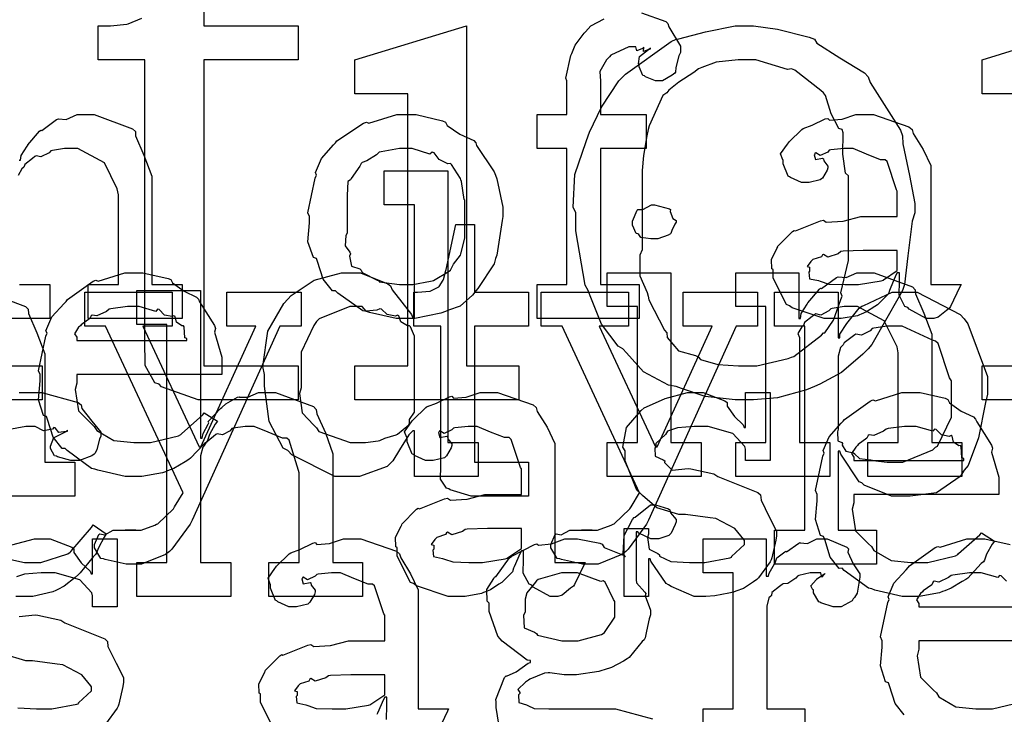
# Model space of a CAD drawing. Extents: x 0 to 8.5, y 0 to 11.
# Tile 176 of 256: x 3.995 to 4.397, y 5.66 to 5.944. Entities that reach past the tile are written whole.
import ezdxf

# ---------------------------------------------------------------- set-up
doc = ezdxf.new("R2010")
doc.units = 0
doc.layers.get('0').update_dxf_attribs({"linetype": 'CONTINUOUS'})

msp = doc.modelspace()

# ---------------------------------------------------------------- linework, layer by layer
at = {"color": 0}
for points in [[(4.0701, 5.98292), (4.0701, 5.94125), (4.10872, 5.94125), (4.10872, 5.92736), (4.0701, 5.92736), (4.0701, 5.80236), (4.10872, 5.80236), (4.10872, 5.78847), (4.1071, 5.78847), (4.1034, 5.78847), (4.10221, 5.78847), (4.10004, 5.78847), (4.09517, 5.78847), (4.09353, 5.78847), (4.09099, 5.78847), (4.08524, 5.78847), (4.08333, 5.78847), (4.08078, 5.78847), (4.07503, 5.78847), (4.07314, 5.78847), (4.07314, 5.78847), (4.06782, 5.78847), (4.05285, 5.79372), (4.05186, 5.79476), (4.05007, 5.79531), (4.04622, 5.80251), (4.04601, 5.81299), (4.04601, 5.81646), (4.04601, 5.92736), (4.02692, 5.92736), (4.02692, 5.94125), (4.02951, 5.94125), (4.03196, 5.94125), (4.03863, 5.942), (4.03928, 5.94211), (4.03928, 5.94211), (4.04476, 5.9445)], [(4.24897, 5.94667), (4.25885, 5.94308), (4.25971, 5.94233), (4.2601, 5.94086), (4.26492, 5.93306), (4.26492, 5.93039), (4.26421, 5.92899), (4.26297, 5.92426), (4.26281, 5.92236), (4.26253, 5.92193), (4.26144, 5.92117), (4.25754, 5.91889), (4.25624, 5.91889), (4.25472, 5.91889), (4.25054, 5.92051), (4.25017, 5.92085), (4.24946, 5.92096), (4.24799, 5.92449), (4.24799, 5.92562), (4.24778, 5.92572), (4.24815, 5.92876), (4.25179, 5.93169), (4.25256, 5.93192), (4.25256, 5.93213), (4.25196, 5.93169), (4.24978, 5.93083), (4.24994, 5.93257), (4.24994, 5.93257), (4.2494, 5.93201), (4.24707, 5.93104), (4.24658, 5.93278), (4.24647, 5.93278), (4.24382, 5.93278), (4.23643, 5.92936), (4.23583, 5.92865), (4.2346, 5.9274), (4.23188, 5.92269), (4.23215, 5.91872), (4.23215, 5.91737), (4.23215, 5.905), (4.25082, 5.905), (4.25082, 5.89111), (4.23215, 5.89111), (4.23215, 5.83556), (4.24799, 5.83556), (4.24799, 5.82167), (4.20632, 5.82167), (4.20632, 5.83556), (4.20632, 5.83556), (4.21847, 5.83556), (4.21847, 5.89111), (4.20632, 5.89111), (4.20632, 5.905), (4.21847, 5.905), (4.21847, 5.91889), (4.21799, 5.91992), (4.22011, 5.92914), (4.22043, 5.92996), (4.22043, 5.92996), (4.2219, 5.93343), (4.22547, 5.93826), (4.22607, 5.93886), (4.22607, 5.93886), (4.22831, 5.94135), (4.23372, 5.94417)], [(4.40989, 5.91347), (4.38818, 5.91347), (4.38818, 5.92736), (4.43311, 5.94125)], [(3.99463, 5.88633), (3.99528, 5.88633), (3.99528, 5.88633), (3.99556, 5.88829), (3.99794, 5.89208), (3.99832, 5.89264), (3.99821, 5.89268), (4.00299, 5.89828), (4.00353, 5.89871), (4.0039, 5.89854), (4.00999, 5.903), (4.01069, 5.90326), (4.01069, 5.90326), (4.01394, 5.90306), (4.01833, 5.905), (4.01981, 5.905), (4.02539, 5.905), (4.04101, 5.89925), (4.04215, 5.89806), (4.04226, 5.89632), (4.04568, 5.88846), (4.04889, 5.87989), (4.04889, 5.87701), (4.04889, 5.83556), (4.06125, 5.83556), (4.06125, 5.82167), (4.02285, 5.82167), (4.02285, 5.83556), (4.03521, 5.83556), (4.03521, 5.87224), (4.03478, 5.87468), (4.02951, 5.88531), (4.01861, 5.89111), (4.01503, 5.89111), (4.01318, 5.89111), (4.00825, 5.8904), (4.00765, 5.89025), (4.00689, 5.88938), (4.00358, 5.88769), (4.00157, 5.88813), (4.00114, 5.88786), (4.00006, 5.8871), (3.99696, 5.8846), (3.99669, 5.88379), (3.99658, 5.88351), (3.99582, 5.88286), (3.99425, 5.88015)], [(3.99485, 5.83556), (4.00722, 5.83556), (4.00722, 5.82167), (3.96881, 5.82167)], [(3.98161, 5.83236), (3.99724, 5.82661), (3.99837, 5.82542), (3.99849, 5.82368), (4.0019, 5.81581), (4.0051, 5.80724), (4.0051, 5.80436), (4.0051, 5.76292), (4.01747, 5.76292), (4.01747, 5.74903), (3.97906, 5.74903)], [(4.45524, 5.78847), (4.38818, 5.78847), (4.38818, 5.80236), (4.38818, 5.80236), (4.40989, 5.80236)], [(3.99474, 5.79139), (3.99858, 5.79139), (4.00396, 5.79139), (4.01878, 5.78728), (4.02007, 5.7864), (4.02024, 5.78483), (4.02436, 5.77962), (4.0281, 5.77512), (4.0281, 5.7736), (4.02756, 5.77229), (4.02636, 5.76812), (4.02567, 5.7666), (4.02528, 5.76622), (4.02436, 5.76557), (4.01932, 5.76361), (4.01768, 5.76361), (4.01574, 5.76361), (4.01031, 5.76508), (4.00988, 5.76535), (4.00917, 5.76551), (4.00749, 5.7685), (4.00749, 5.76947), (4.00749, 5.76947), (4.0089, 5.77294), (4.00922, 5.77317), (4.00922, 5.77317), (4.01389, 5.77544), (4.01443, 5.77556), (4.01443, 5.77599), (4.01383, 5.7755), (4.0109, 5.77507), (4.00933, 5.77701), (4.00879, 5.77707), (4.00825, 5.77636), (4.00467, 5.77572), (4.00125, 5.7775), (4.00011, 5.7775), (3.9974, 5.7775), (3.99007, 5.7761)], [(4.19069, 5.65576), (4.18951, 5.66265), (4.18951, 5.66493), (4.18946, 5.66585), (4.19293, 5.67492), (4.19363, 5.67557), (4.19374, 5.6754), (4.19769, 5.67719), (4.20264, 5.68078), (4.20361, 5.68099), (4.20361, 5.68186), (4.20226, 5.68192), (4.192, 5.68978), (4.19125, 5.69075), (4.19026, 5.69174), (4.18668, 5.70193), (4.18668, 5.70529), (4.18587, 5.70606), (4.18582, 5.71089), (4.18864, 5.71539), (4.18907, 5.71615), (4.18946, 5.71599), (4.19504, 5.72385), (4.19581, 5.72439), (4.19596, 5.72444), (4.20524, 5.72933), (4.20622, 5.7296), (4.20692, 5.72894), (4.21213, 5.7296), (4.21761, 5.73156), (4.21946, 5.73156), (4.22282, 5.73156), (4.23193, 5.72976), (4.23292, 5.72939), (4.23367, 5.72808), (4.24181, 5.72472), (4.24246, 5.72418), (4.24149, 5.72547), (4.24181, 5.73292), (4.24533, 5.73942), (4.24593, 5.74024), (4.24642, 5.7404), (4.25256, 5.74544), (4.25461, 5.74544), (4.25461, 5.74544), (4.26004, 5.74382), (4.26047, 5.74349), (4.26074, 5.74224), (4.26307, 5.73947), (4.26307, 5.7385), (4.26269, 5.73742), (4.26107, 5.73383), (4.26069, 5.73351), (4.26014, 5.73301), (4.25597, 5.73156), (4.25461, 5.73156), (4.25282, 5.73156), (4.24783, 5.73394), (4.24744, 5.73438), (4.24681, 5.73438), (4.24681, 5.71485), (4.2469, 5.7136), (4.25038, 5.70979), (4.25071, 5.70921), (4.25049, 5.70822), (4.25265, 5.70247), (4.25265, 5.70053), (4.25206, 5.69894), (4.25097, 5.69385), (4.25049, 5.69108), (4.25006, 5.69032), (4.24918, 5.68956), (4.24387, 5.68306), (4.24311, 5.68251), (4.24154, 5.68158), (4.23676, 5.67899), (4.23367, 5.67806), (4.23269, 5.67774), (4.2315, 5.67731), (4.22244, 5.676), (4.21946, 5.676), (4.21729, 5.676), (4.21143, 5.67676), (4.21078, 5.67686), (4.20936, 5.67665), (4.20335, 5.67421), (4.20275, 5.67383), (4.20161, 5.67296), (4.1984, 5.66992), (4.19928, 5.66878), (4.19928, 5.6684), (4.19874, 5.66775), (4.19879, 5.66461), (4.20199, 5.66368), (4.20253, 5.66342), (4.20253, 5.66342), (4.20508, 5.66228), (4.2111, 5.66211), (4.21317, 5.66211), (4.23292, 5.66211), (4.23833, 5.66211), (4.25342, 5.65799)], [(3.98882, 5.72364), (3.99681, 5.72194), (3.99946, 5.72194), (4.00347, 5.72194), (4.01454, 5.72542), (4.01551, 5.72607), (4.01574, 5.72646), (4.02425, 5.73622), (4.02485, 5.73736), (4.03028, 5.73367), (4.0294, 5.73232), (4.02713, 5.72792), (4.02632, 5.72581), (4.02593, 5.72521), (4.02496, 5.72428), (4.01964, 5.71767), (4.01899, 5.71696), (4.01753, 5.71582), (4.01307, 5.71229), (4.01053, 5.71089), (4.00965, 5.71044), (4.00846, 5.70985), (4.00022, 5.70806), (3.9975, 5.70806), (3.9975, 5.70806), (3.99333, 5.70806)], [(3.99175, 5.72906), (4.00097, 5.73156), (4.00407, 5.73156), (4.00732, 5.73156), (4.01622, 5.72814), (4.01708, 5.72743), (4.01708, 5.72601), (4.02007, 5.72174), (4.02371, 5.71832), (4.02403, 5.71724), (4.02468, 5.71724), (4.02468, 5.73156), (4.03467, 5.73156), (4.03467, 5.70378), (4.02468, 5.70378), (4.02468, 5.70833), (4.02431, 5.70953), (4.01947, 5.71479), (4.00939, 5.71767), (4.00603, 5.71767), (4.00369, 5.71767), (3.99681, 5.71718), (3.99354, 5.71604)], [(4.09874, 5.65392), (4.09326, 5.66465), (4.09326, 5.66818), (4.09272, 5.66846), (4.09267, 5.67236), (4.09489, 5.67686), (4.09521, 5.67751), (4.09511, 5.67763), (4.10118, 5.68381), (4.10194, 5.68425), (4.10243, 5.68403), (4.11263, 5.68815), (4.11388, 5.68837), (4.11501, 5.68761), (4.12185, 5.68799), (4.12918, 5.68989), (4.13167, 5.68989), (4.14404, 5.68989), (4.14404, 5.70031), (4.14372, 5.70085), (4.13986, 5.7124), (4.13906, 5.71311), (4.13721, 5.71311), (4.1314, 5.71539), (4.12603, 5.71767), (4.12429, 5.71767), (4.12229, 5.71767), (4.11686, 5.71712), (4.11626, 5.71701), (4.11561, 5.71625), (4.11247, 5.71485), (4.11074, 5.71588), (4.1104, 5.71571), (4.1104, 5.7155), (4.11014, 5.71517), (4.11068, 5.71322), (4.11356, 5.71376), (4.11388, 5.71354), (4.11404, 5.71262), (4.11561, 5.71056), (4.11561, 5.70985), (4.11535, 5.70888), (4.11344, 5.70562), (4.11301, 5.70529), (4.11257, 5.70492), (4.10801, 5.70378), (4.1065, 5.70378), (4.10487, 5.70378), (4.10042, 5.70578), (4.09999, 5.70617), (4.09944, 5.70638), (4.09739, 5.71143), (4.09739, 5.71311), (4.09722, 5.71311), (4.09636, 5.71556), (4.09918, 5.71951), (4.09956, 5.72006), (4.09983, 5.72043), (4.10499, 5.72547), (4.10563, 5.72592), (4.10563, 5.72586), (4.10932, 5.72721), (4.11464, 5.72982), (4.11561, 5.73004), (4.11632, 5.72928), (4.12153, 5.72965), (4.12717, 5.73156), (4.12907, 5.73156), (4.13433, 5.73156), (4.14882, 5.72651), (4.15012, 5.72547), (4.15056, 5.72385), (4.15457, 5.71733), (4.15771, 5.71078), (4.15771, 5.70856), (4.15771, 5.66211), (4.17008, 5.66211), (4.16965, 5.66118), (4.16581, 5.65306)], [(4.27408, 5.64822), (4.27408, 5.66211), (4.27408, 5.66211), (4.28646, 5.66211), (4.28646, 5.71767), (4.27408, 5.71767), (4.27408, 5.73156), (4.29992, 5.73156), (4.29992, 5.71636), (4.30078, 5.71636), (4.30078, 5.71636), (4.30111, 5.71756), (4.30328, 5.72136), (4.3036, 5.72179), (4.3036, 5.72179), (4.30431, 5.72379), (4.30751, 5.72624), (4.30794, 5.72657), (4.30821, 5.72629), (4.31326, 5.72982), (4.31381, 5.73004), (4.31381, 5.72993), (4.31674, 5.72965), (4.32053, 5.73156), (4.32183, 5.73156), (4.32476, 5.73156), (4.33279, 5.72814), (4.33356, 5.72743), (4.33328, 5.72607), (4.33539, 5.7214), (4.33811, 5.71733), (4.33811, 5.71593), (4.33789, 5.71431), (4.33708, 5.70936), (4.33594, 5.70757), (4.3355, 5.70703), (4.33507, 5.70622), (4.33051, 5.70378), (4.329, 5.70378), (4.32721, 5.70378), (4.32226, 5.7054), (4.32183, 5.70574), (4.32135, 5.70589), (4.31922, 5.70953), (4.31922, 5.71072), (4.31896, 5.71072), (4.31808, 5.71235), (4.32032, 5.71485), (4.32053, 5.71506), (4.32047, 5.71506), (4.32042, 5.71506), (4.32346, 5.71718), (4.32379, 5.71724), (4.32379, 5.71744), (4.32368, 5.71707), (4.32269, 5.71593), (4.32221, 5.71767), (4.32206, 5.71767), (4.32146, 5.71767), (4.3201, 5.71767), (4.31967, 5.71767), (4.31793, 5.71767), (4.31326, 5.71658), (4.31272, 5.71636), (4.31196, 5.71544), (4.30871, 5.71326), (4.30681, 5.71322), (4.30643, 5.71289), (4.30533, 5.71213), (4.30225, 5.70958), (4.30203, 5.70844), (4.30186, 5.70811), (4.30094, 5.70742), (4.30013, 5.70404), (4.30013, 5.7029), (4.30013, 5.66211), (4.31575, 5.66211), (4.31575, 5.64822)], [(4.35628, 5.65967), (4.35254, 5.66428), (4.35032, 5.6715), (4.34988, 5.67275), (4.34864, 5.67312), (4.34663, 5.67964), (4.34728, 5.68733), (4.34728, 5.68989), (4.34663, 5.69146), (4.34961, 5.70557), (4.3501, 5.70682), (4.34967, 5.70785), (4.35211, 5.71349), (4.35704, 5.71897), (4.35792, 5.71983), (4.3584, 5.7206), (4.36887, 5.72803), (4.37007, 5.72851), (4.37104, 5.72814), (4.38183, 5.73156), (4.38547, 5.73156), (4.38926, 5.73156), (4.39953, 5.72922)], [(4.39811, 5.71425), (4.39589, 5.71647), (4.39524, 5.71658), (4.39453, 5.71571), (4.38769, 5.71767), (4.38547, 5.71767), (4.38297, 5.71767), (4.37619, 5.71679), (4.37549, 5.71658), (4.3744, 5.71571), (4.37044, 5.71392), (4.36854, 5.71425), (4.36811, 5.71397), (4.36757, 5.71283), (4.36399, 5.71029), (4.36376, 5.70985), (4.36301, 5.70925), (4.36133, 5.7066), (4.36225, 5.70514), (4.36225, 5.70464), (4.36225, 5.70378), (4.36225, 5.70378), (4.40717, 5.70378)], [(3.99468, 5.69982), (4.00119, 5.70047), (4.00233, 5.70031), (4.01167, 5.69835), (4.01335, 5.69721), (4.02968, 5.69069), (4.03076, 5.68967), (4.03097, 5.68756), (4.03435, 5.68078), (4.03728, 5.67492), (4.03728, 5.67296), (4.037, 5.67122), (4.03543, 5.66396), (4.0351, 5.66319), (4.03472, 5.66238), (4.02989, 5.65576)], [(4.4215, 5.68989), (4.36225, 5.68989), (4.36225, 5.68642), (4.36154, 5.68381), (4.3629, 5.67503), (4.36822, 5.66971), (4.36942, 5.66862), (4.37044, 5.66699), (4.37744, 5.66292), (4.38558, 5.66211), (4.38829, 5.66211), (4.39242, 5.66211), (4.40375, 5.66482)], [(3.99414, 5.66249), (4.00174, 5.66211), (4.00429, 5.66211), (4.00797, 5.66211), (4.01818, 5.66396), (4.01904, 5.66428), (4.01888, 5.6645), (4.02425, 5.66938), (4.02425, 5.67101), (4.02393, 5.6715), (4.02024, 5.67594), (4.01247, 5.68001), (4.01014, 5.68033), (4.00017, 5.68164), (3.99744, 5.68164), (3.98833, 5.68446)], [(4.14475, 5.65776), (4.14492, 5.66347), (4.14492, 5.66536), (4.14492, 5.66689), (4.14404, 5.66689), (4.1435, 5.6659), (4.14111, 5.66032), (4.14079, 5.65972)]]:
    msp.add_lwpolyline(points, dxfattribs=at)
for points in [[(3.93701, 5.80236), (3.95871, 5.80236), (3.95871, 5.91347), (3.93701, 5.91347), (3.93701, 5.92736), (3.98258, 5.94125), (3.98258, 5.80236), (4.00407, 5.80236), (4.00407, 5.78847), (3.93701, 5.78847), (3.93701, 5.80236)], [(4.13183, 5.80236), (4.15354, 5.80236), (4.15354, 5.91347), (4.13183, 5.91347), (4.13183, 5.92736), (4.1774, 5.94125), (4.1774, 5.80236), (4.19889, 5.80236), (4.19889, 5.78847), (4.13183, 5.78847), (4.13183, 5.80236)], [(4.29139, 5.78847), (4.28728, 5.78847), (4.27501, 5.78982), (4.26531, 5.79303), (4.26318, 5.79389), (4.25999, 5.79438), (4.24972, 5.79981), (4.24278, 5.80767), (4.24126, 5.80931), (4.23936, 5.81039), (4.23258, 5.81939), (4.22797, 5.83089), (4.22715, 5.83317), (4.22597, 5.83529), (4.22217, 5.85747), (4.22217, 5.86486), (4.22108, 5.86719), (4.22174, 5.88053), (4.22629, 5.89399), (4.22715, 5.89632), (4.22765, 5.89779), (4.23264, 5.9081), (4.23975, 5.91878), (4.24126, 5.92042), (4.2424, 5.9215), (4.26101, 5.93494), (4.26318, 5.93582), (4.26426, 5.93604), (4.27507, 5.93886), (4.28728, 5.94125), (4.29139, 5.94125), (4.29465, 5.94125), (4.30453, 5.93989), (4.31743, 5.93674), (4.31961, 5.93582), (4.32064, 5.93425), (4.32992, 5.92822), (4.34, 5.9221), (4.34153, 5.92042), (4.34239, 5.91818), (4.35476, 5.89871), (4.35563, 5.89632), (4.35579, 5.89312), (4.3584, 5.8801), (4.36062, 5.86871), (4.36062, 5.86486), (4.35954, 5.86139), (4.35775, 5.84728), (4.35644, 5.83556), (4.35563, 5.83317), (4.35417, 5.83062), (4.34304, 5.81099), (4.34153, 5.80931), (4.33942, 5.80707), (4.33062, 5.79958), (4.32178, 5.79482), (4.31961, 5.79389), (4.31635, 5.79254), (4.30447, 5.78917), (4.29465, 5.78847), (4.29139, 5.78847)], [(4.29139, 5.80236), (4.29611, 5.80236), (4.30892, 5.80528), (4.31028, 5.80583), (4.31125, 5.80615), (4.32243, 5.81478), (4.32329, 5.81581), (4.32389, 5.81575), (4.32736, 5.82101), (4.33046, 5.82937), (4.33089, 5.83078), (4.3304, 5.83219), (4.3335, 5.84532), (4.3335, 5.84967), (4.3335, 5.88004), (4.33236, 5.88108), (4.33117, 5.88883), (4.33132, 5.89751), (4.33089, 5.89893), (4.32958, 5.89931), (4.32644, 5.90539), (4.32417, 5.91287), (4.32329, 5.9139), (4.32221, 5.91493), (4.31158, 5.92312), (4.31028, 5.92367), (4.3086, 5.92344), (4.29568, 5.92736), (4.29139, 5.92736), (4.28842, 5.92736), (4.27946, 5.92643), (4.2736, 5.92432), (4.27229, 5.92367), (4.27035, 5.92225), (4.26417, 5.91824), (4.26014, 5.91499), (4.25928, 5.9139), (4.25771, 5.91282), (4.25211, 5.90039), (4.25168, 5.89893), (4.25119, 5.89638), (4.24972, 5.88824), (4.24929, 5.88211), (4.24929, 5.88004), (4.24929, 5.84967), (4.24826, 5.8475), (4.24832, 5.83914), (4.25125, 5.83225), (4.25168, 5.83078), (4.25201, 5.82932), (4.2584, 5.81689), (4.25928, 5.81581), (4.25939, 5.81392), (4.26406, 5.80849), (4.271, 5.80647), (4.27229, 5.80583), (4.273, 5.80496), (4.28011, 5.80279), (4.28857, 5.80236), (4.29139, 5.80236)], [(4.15283, 5.82167), (4.14876, 5.82167), (4.13775, 5.82406), (4.13656, 5.82449), (4.13504, 5.82476), (4.12483, 5.83208), (4.12397, 5.83296), (4.12267, 5.83296), (4.11893, 5.83768), (4.1166, 5.84494), (4.11615, 5.84619), (4.1149, 5.84657), (4.11268, 5.85297), (4.11333, 5.86079), (4.11333, 5.86333), (4.11268, 5.8649), (4.11567, 5.87901), (4.11615, 5.88026), (4.11572, 5.88135), (4.11817, 5.8871), (4.1231, 5.89264), (4.12397, 5.8935), (4.12446, 5.89426), (4.13531, 5.90153), (4.13656, 5.90196), (4.13753, 5.90158), (4.14899, 5.905), (4.15283, 5.905), (4.15685, 5.905), (4.16764, 5.9025), (4.16889, 5.90196), (4.16949, 5.90061), (4.17469, 5.89708), (4.18039, 5.89447), (4.18126, 5.8935), (4.18158, 5.89242), (4.18881, 5.88157), (4.18929, 5.88026), (4.18978, 5.87875), (4.19233, 5.86719), (4.19233, 5.86333), (4.19206, 5.86176), (4.18978, 5.8475), (4.18929, 5.84619), (4.18881, 5.84407), (4.18213, 5.83393), (4.18126, 5.83296), (4.17996, 5.83122), (4.17486, 5.82671), (4.17008, 5.82503), (4.16889, 5.82449), (4.16699, 5.82379), (4.15636, 5.82167), (4.15283, 5.82167)], [(4.32829, 5.82167), (4.32357, 5.82167), (4.31054, 5.82601), (4.3094, 5.82688), (4.30817, 5.82736), (4.30268, 5.83811), (4.30268, 5.84164), (4.30214, 5.8419), (4.30208, 5.84581), (4.30431, 5.85032), (4.30464, 5.85097), (4.30453, 5.85107), (4.3106, 5.85726), (4.31136, 5.85769), (4.31185, 5.85747), (4.32206, 5.8616), (4.32329, 5.86182), (4.32443, 5.86106), (4.33128, 5.86143), (4.3386, 5.86333), (4.3411, 5.86333), (4.35346, 5.86333), (4.35346, 5.87375), (4.35314, 5.87429), (4.34928, 5.88585), (4.34847, 5.88656), (4.34663, 5.88656), (4.34082, 5.88883), (4.33544, 5.89111), (4.33371, 5.89111), (4.33171, 5.89111), (4.32628, 5.89057), (4.32568, 5.89046), (4.32503, 5.88971), (4.32189, 5.88829), (4.32015, 5.88932), (4.31982, 5.88917), (4.31982, 5.88894), (4.31956, 5.88861), (4.3201, 5.88667), (4.32297, 5.88721), (4.32329, 5.88699), (4.32346, 5.88607), (4.32503, 5.884), (4.32503, 5.88331), (4.32476, 5.88232), (4.32286, 5.87907), (4.32243, 5.87875), (4.322, 5.87836), (4.31743, 5.87722), (4.31592, 5.87722), (4.31429, 5.87722), (4.30985, 5.87924), (4.3094, 5.87961), (4.30886, 5.87983), (4.30681, 5.88488), (4.30681, 5.88656), (4.30664, 5.88656), (4.30578, 5.889), (4.3086, 5.89296), (4.30897, 5.8935), (4.30925, 5.89388), (4.3144, 5.89893), (4.31506, 5.89936), (4.31506, 5.89931), (4.31874, 5.90067), (4.32406, 5.90326), (4.32503, 5.90349), (4.32574, 5.90272), (4.33094, 5.9031), (4.33658, 5.905), (4.33849, 5.905), (4.34375, 5.905), (4.35824, 5.89996), (4.35954, 5.89893), (4.35997, 5.89729), (4.36399, 5.89079), (4.36714, 5.88422), (4.36714, 5.882), (4.36714, 5.83556), (4.3795, 5.83556), (4.37907, 5.83464), (4.37522, 5.8265), (4.37472, 5.82579), (4.37354, 5.82497), (4.37011, 5.82221), (4.36833, 5.82167), (4.36778, 5.82167), (4.36529, 5.82167), (4.35835, 5.82547), (4.35781, 5.82622), (4.35661, 5.82661), (4.35417, 5.83122), (4.35433, 5.83692), (4.35433, 5.83882), (4.35433, 5.84033), (4.35346, 5.84033), (4.35292, 5.83936), (4.35053, 5.83376), (4.35021, 5.83317), (4.34988, 5.83171), (4.34592, 5.82775), (4.34543, 5.82731), (4.34429, 5.82661), (4.34088, 5.82438), (4.33876, 5.82346), (4.33806, 5.82319), (4.33718, 5.82281), (4.33051, 5.82167), (4.32829, 5.82167)], [(4.15283, 5.83556), (4.15549, 5.83556), (4.16271, 5.83686), (4.16347, 5.83708), (4.16401, 5.83724), (4.17036, 5.84099), (4.17085, 5.84142), (4.17085, 5.84142), (4.17219, 5.84392), (4.17497, 5.84754), (4.17518, 5.84814), (4.17518, 5.84814), (4.17671, 5.85449), (4.17671, 5.85661), (4.17671, 5.87007), (4.17654, 5.87028), (4.1754, 5.87771), (4.17518, 5.87831), (4.17497, 5.8789), (4.17133, 5.8846), (4.17085, 5.88504), (4.16976, 5.88493), (4.16635, 5.88672), (4.16422, 5.88938), (4.16347, 5.8896), (4.16249, 5.88883), (4.15522, 5.89111), (4.15283, 5.89111), (4.15007, 5.89111), (4.14253, 5.88986), (4.14176, 5.8896), (4.14063, 5.88861), (4.13667, 5.88618), (4.13476, 5.88547), (4.13439, 5.88504), (4.13385, 5.88396), (4.13026, 5.87896), (4.13004, 5.87831), (4.12896, 5.87761), (4.12875, 5.87196), (4.12875, 5.87007), (4.12875, 5.85661), (4.12815, 5.85553), (4.12793, 5.85135), (4.12983, 5.84879), (4.13004, 5.84814), (4.12961, 5.84711), (4.13053, 5.84304), (4.1339, 5.84196), (4.13439, 5.84142), (4.13482, 5.8405), (4.141, 5.83735), (4.14176, 5.83708), (4.14182, 5.83669), (4.15007, 5.83556), (4.15283, 5.83556)], [(4.1301, 5.75706), (4.12369, 5.75706), (4.10612, 5.76594), (4.10449, 5.76768), (4.10254, 5.76861), (4.09679, 5.77957), (4.09494, 5.79394), (4.09494, 5.79872), (4.09424, 5.80208), (4.09625, 5.81651), (4.10286, 5.82781), (4.10449, 5.82954), (4.10579, 5.83111), (4.11524, 5.83729), (4.12636, 5.84039), (4.1301, 5.84039), (4.13417, 5.84039), (4.14535, 5.83589), (4.14638, 5.83496), (4.14708, 5.83339), (4.155, 5.82324), (4.15549, 5.82194), (4.15614, 5.82194), (4.15614, 5.86817), (4.14378, 5.86817), (4.14378, 5.88206), (4.16982, 5.88206), (4.16982, 5.77094), (4.18218, 5.77094), (4.18218, 5.75706), (4.15614, 5.75706), (4.15614, 5.77572), (4.15549, 5.77572), (4.15392, 5.77408), (4.15012, 5.76801), (4.1474, 5.76346), (4.14638, 5.76247), (4.14501, 5.76112), (4.13379, 5.75706), (4.1301, 5.75706)], [(4.25424, 5.85428), (4.25282, 5.85428), (4.24864, 5.85476), (4.24783, 5.85596), (4.2475, 5.85622), (4.24675, 5.85639), (4.24533, 5.85986), (4.24533, 5.861), (4.24533, 5.86143), (4.24533, 5.86143), (4.24713, 5.86589), (4.2475, 5.86621), (4.2475, 5.86621), (4.24946, 5.86621), (4.25304, 5.86817), (4.25424, 5.86817), (4.25424, 5.86817), (4.26036, 5.86654), (4.26074, 5.86621), (4.26064, 5.86535), (4.26172, 5.86253), (4.26313, 5.86171), (4.26313, 5.86143), (4.26313, 5.861), (4.26258, 5.86025), (4.26139, 5.85758), (4.26096, 5.85644), (4.26074, 5.85622), (4.25982, 5.85574), (4.25558, 5.85428), (4.25424, 5.85428)], [(4.1824, 5.74903), (4.17936, 5.74903), (4.17079, 5.75157), (4.17025, 5.75206), (4.16922, 5.75233), (4.16683, 5.75603), (4.16699, 5.76124), (4.16699, 5.76292), (4.16699, 5.81847), (4.15593, 5.81847), (4.15593, 5.83236), (4.15744, 5.83236), (4.15744, 5.83236), (4.16254, 5.8329), (4.16287, 5.83301), (4.16319, 5.83306), (4.16613, 5.83458), (4.16635, 5.83475), (4.16635, 5.83475), (4.16797, 5.83729), (4.16808, 5.83757), (4.16808, 5.83757), (4.16906, 5.84131), (4.16917, 5.84169), (4.17307, 5.86014), (4.18067, 5.86014), (4.18067, 5.83236), (4.20281, 5.83236), (4.20281, 5.81847), (4.18067, 5.81847), (4.18067, 5.76292), (4.20281, 5.76292), (4.20281, 5.74903), (4.20182, 5.74903), (4.1996, 5.74903), (4.19889, 5.74903), (4.19764, 5.74903), (4.19482, 5.74903), (4.1939, 5.74903), (4.19249, 5.74903), (4.18929, 5.74903), (4.18826, 5.74903), (4.18679, 5.74903), (4.18349, 5.74903), (4.1824, 5.74903)], [(4.33415, 5.83556), (4.33757, 5.83556), (4.34685, 5.83703), (4.34782, 5.83729), (4.34776, 5.83746), (4.35346, 5.84125), (4.35346, 5.8425), (4.35346, 5.84944), (4.34261, 5.84944), (4.33957, 5.84944), (4.33128, 5.84912), (4.33046, 5.84901), (4.32937, 5.84814), (4.32508, 5.84679), (4.32329, 5.84788), (4.32286, 5.84771), (4.32249, 5.8469), (4.31896, 5.84576), (4.31874, 5.84554), (4.31814, 5.84494), (4.31657, 5.84289), (4.31765, 5.84261), (4.31765, 5.8425), (4.31765, 5.84099), (4.31728, 5.84056), (4.31754, 5.83794), (4.32124, 5.83713), (4.322, 5.83686), (4.322, 5.83686), (4.32547, 5.83572), (4.33197, 5.83556), (4.33415, 5.83556)], [(4.0421, 5.75706), (4.03797, 5.75706), (4.02681, 5.7596), (4.02561, 5.7601), (4.02419, 5.76036), (4.01426, 5.76768), (4.01346, 5.76856), (4.01226, 5.7685), (4.00851, 5.77311), (4.00629, 5.78033), (4.00586, 5.78157), (4.00461, 5.78196), (4.00261, 5.78847), (4.00325, 5.79617), (4.00325, 5.79872), (4.00261, 5.80029), (4.00558, 5.8144), (4.00608, 5.81565), (4.00564, 5.81668), (4.00808, 5.82232), (4.01303, 5.82781), (4.01389, 5.82867), (4.01438, 5.82943), (4.02485, 5.83686), (4.02604, 5.83735), (4.02701, 5.83697), (4.03782, 5.84039), (4.04144, 5.84039), (4.04525, 5.84039), (4.0555, 5.83806), (4.05664, 5.83757), (4.05729, 5.83621), (4.06212, 5.83279), (4.06717, 5.8304), (4.06793, 5.82954), (4.06842, 5.82844), (4.07443, 5.81879), (4.07487, 5.8176), (4.07449, 5.81603), (4.07747, 5.80583), (4.07747, 5.8024), (4.07747, 5.79872), (4.01824, 5.79872), (4.01824, 5.79525), (4.01753, 5.79264), (4.01888, 5.78386), (4.02419, 5.77854), (4.02539, 5.77746), (4.02642, 5.77582), (4.03342, 5.77175), (4.04156, 5.77094), (4.04428, 5.77094), (4.04839, 5.77094), (4.05974, 5.77365), (4.06076, 5.77419), (4.06099, 5.77453), (4.06972, 5.78222), (4.07032, 5.7831), (4.07574, 5.77962), (4.07476, 5.77843), (4.07249, 5.77425), (4.07161, 5.77181), (4.07118, 5.77115), (4.07021, 5.77046), (4.06472, 5.76454), (4.06401, 5.764), (4.0625, 5.76307), (4.05794, 5.76036), (4.05533, 5.75933), (4.05447, 5.759), (4.05328, 5.75851), (4.04486, 5.75706), (4.0421, 5.75706)], [(4.23492, 5.77094), (4.24729, 5.77094), (4.24729, 5.8265), (4.23492, 5.8265), (4.23492, 5.84039), (4.26096, 5.84039), (4.26096, 5.77094), (4.27333, 5.77094), (4.27333, 5.75706), (4.23492, 5.75706), (4.23492, 5.77094)], [(4.28743, 5.77094), (4.29981, 5.77094), (4.29981, 5.8265), (4.28743, 5.8265), (4.28743, 5.84039), (4.31326, 5.84039), (4.31326, 5.82172), (4.31392, 5.82172), (4.31392, 5.82172), (4.31418, 5.82368), (4.31657, 5.82747), (4.31694, 5.82801), (4.31685, 5.82807), (4.32161, 5.83365), (4.32215, 5.8341), (4.32254, 5.83393), (4.32861, 5.83838), (4.32932, 5.83865), (4.32932, 5.83865), (4.33257, 5.83843), (4.33697, 5.84039), (4.33843, 5.84039), (4.34403, 5.84039), (4.35965, 5.83464), (4.36079, 5.83344), (4.36089, 5.83171), (4.36431, 5.82383), (4.36751, 5.81526), (4.36751, 5.81239), (4.36751, 5.77094), (4.37989, 5.77094), (4.37989, 5.75706), (4.34147, 5.75706), (4.34147, 5.77094), (4.35385, 5.77094), (4.35385, 5.80761), (4.3534, 5.81006), (4.34814, 5.82069), (4.33724, 5.8265), (4.33365, 5.8265), (4.33182, 5.8265), (4.32688, 5.82579), (4.32628, 5.82563), (4.32553, 5.82476), (4.32221, 5.82308), (4.32021, 5.82351), (4.31976, 5.82324), (4.31868, 5.82249), (4.3156, 5.81999), (4.31532, 5.81917), (4.31521, 5.8189), (4.31446, 5.81825), (4.31288, 5.81554), (4.31347, 5.81386), (4.31347, 5.81326), (4.31347, 5.77094), (4.32585, 5.77094), (4.32585, 5.75706), (4.28743, 5.75706), (4.28743, 5.77094)], [(4.0415, 5.72125), (4.03842, 5.72125), (4.02979, 5.7231), (4.02914, 5.72342), (4.028, 5.72358), (4.02544, 5.72786), (4.02544, 5.72928), (4.02544, 5.72928), (4.02724, 5.73335), (4.02761, 5.73361), (4.02761, 5.73361), (4.02962, 5.73324), (4.03315, 5.73514), (4.03435, 5.73514), (4.03435, 5.73514), (4.03874, 5.73514), (4.04021, 5.73514), (4.04021, 5.73514), (4.04237, 5.73514), (4.04237, 5.73514), (4.04199, 5.73514), (4.04113, 5.73514), (4.04085, 5.73514), (4.04015, 5.73514), (4.03851, 5.73514), (4.03803, 5.73514), (4.03911, 5.73514), (4.04156, 5.73514), (4.04237, 5.73514), (4.04449, 5.73514), (4.05013, 5.73714), (4.05083, 5.73753), (4.05132, 5.73768), (4.05767, 5.74387), (4.05821, 5.74468), (4.06168, 5.75032), (4.03, 5.81847), (4.02154, 5.81847), (4.02154, 5.83236), (4.05713, 5.83236), (4.05713, 5.81847), (4.04519, 5.81847), (4.06819, 5.76921), (4.06885, 5.76921), (4.09142, 5.81847), (4.07949, 5.81847), (4.07949, 5.83236), (4.10986, 5.83236), (4.10986, 5.81847), (4.10118, 5.81847), (4.06538, 5.73926), (4.06456, 5.73763), (4.05701, 5.72732), (4.05604, 5.72646), (4.05447, 5.72515), (4.04471, 5.72125), (4.0415, 5.72125)], [(4.04269, 5.72194), (4.05507, 5.72194), (4.05507, 5.81917), (4.04269, 5.81917), (4.04269, 5.83306), (4.06874, 5.83306), (4.06874, 5.77274), (4.06939, 5.77274), (4.06939, 5.77274), (4.06988, 5.77468), (4.07189, 5.77849), (4.07221, 5.77903), (4.07194, 5.77951), (4.07688, 5.78489), (4.07742, 5.78532), (4.07742, 5.78532), (4.0791, 5.78683), (4.08388, 5.78944), (4.08458, 5.78965), (4.08464, 5.78944), (4.08817, 5.78944), (4.09244, 5.79139), (4.09392, 5.79139), (4.09944, 5.79139), (4.1149, 5.78564), (4.11604, 5.78444), (4.11632, 5.78271), (4.11985, 5.77485), (4.12278, 5.76628), (4.12278, 5.7634), (4.12278, 5.72194), (4.13493, 5.72194), (4.13493, 5.70806), (4.09674, 5.70806), (4.09674, 5.72194), (4.1091, 5.72194), (4.1091, 5.75863), (4.10883, 5.7595), (4.10493, 5.77197), (4.10411, 5.77274), (4.10232, 5.77279), (4.0964, 5.77518), (4.09076, 5.7775), (4.08892, 5.7775), (4.08708, 5.7775), (4.08214, 5.77681), (4.08154, 5.77664), (4.08089, 5.77576), (4.07775, 5.77408), (4.07553, 5.77453), (4.07503, 5.77425), (4.07406, 5.77344), (4.07113, 5.771), (4.07064, 5.77018), (4.07047, 5.76992), (4.06967, 5.76899), (4.06874, 5.76546), (4.06874, 5.76426), (4.06874, 5.72194), (4.08111, 5.72194), (4.08111, 5.70806), (4.04269, 5.70806), (4.04269, 5.72194)], [(4.22797, 5.72125), (4.22488, 5.72125), (4.21625, 5.7231), (4.2156, 5.72342), (4.21446, 5.72358), (4.21192, 5.72786), (4.21192, 5.72928), (4.21192, 5.72928), (4.21371, 5.73335), (4.21408, 5.73361), (4.21408, 5.73361), (4.2161, 5.73324), (4.21962, 5.73514), (4.22081, 5.73514), (4.22081, 5.73514), (4.22521, 5.73514), (4.22667, 5.73514), (4.22667, 5.73514), (4.22885, 5.73514), (4.22885, 5.73514), (4.22846, 5.73514), (4.2276, 5.73514), (4.22732, 5.73514), (4.22661, 5.73514), (4.22499, 5.73514), (4.2245, 5.73514), (4.22558, 5.73514), (4.22803, 5.73514), (4.22885, 5.73514), (4.23096, 5.73514), (4.2366, 5.73714), (4.23731, 5.73753), (4.23779, 5.73768), (4.24414, 5.74387), (4.24468, 5.74468), (4.24815, 5.75032), (4.21647, 5.81847), (4.20801, 5.81847), (4.20801, 5.83236), (4.2436, 5.83236), (4.2436, 5.81847), (4.23167, 5.81847), (4.25467, 5.76921), (4.25532, 5.76921), (4.27789, 5.81847), (4.26594, 5.81847), (4.26594, 5.83236), (4.29633, 5.83236), (4.29633, 5.81847), (4.28765, 5.81847), (4.25185, 5.73926), (4.25103, 5.73763), (4.24349, 5.72732), (4.24251, 5.72646), (4.24094, 5.72515), (4.23118, 5.72125), (4.22797, 5.72125)], [(4.30333, 5.73514), (4.31569, 5.73514), (4.31569, 5.81847), (4.30333, 5.81847), (4.30333, 5.83236), (4.32937, 5.83236), (4.32937, 5.81369), (4.33003, 5.81369), (4.33003, 5.81521), (4.3329, 5.81961), (4.33789, 5.82585), (4.33892, 5.82671), (4.33985, 5.82699), (4.35135, 5.83236), (4.35519, 5.83236), (4.3616, 5.83236), (4.37918, 5.82335), (4.38081, 5.8215), (4.38232, 5.8195), (4.39035, 5.7979), (4.39035, 5.79069), (4.38949, 5.78733), (4.38661, 5.77285), (4.38238, 5.7615), (4.38081, 5.75965), (4.37912, 5.757), (4.36947, 5.75038), (4.35872, 5.74903), (4.35519, 5.74903), (4.35113, 5.74903), (4.33996, 5.75358), (4.33892, 5.75444), (4.33783, 5.75493), (4.33046, 5.76622), (4.33003, 5.76747), (4.32937, 5.76747), (4.32937, 5.73514), (4.345, 5.73514), (4.345, 5.72125), (4.30333, 5.72125), (4.30333, 5.73514)], [(4.01824, 5.81261), (4.06315, 5.81261), (4.06315, 5.81347), (4.06239, 5.81375), (4.06207, 5.81831), (4.06185, 5.81868), (4.06114, 5.81863), (4.05897, 5.82015), (4.05838, 5.82254), (4.05794, 5.82281), (4.05724, 5.82243), (4.0541, 5.82308), (4.05186, 5.82531), (4.05122, 5.82542), (4.05051, 5.82454), (4.04368, 5.8265), (4.04144, 5.8265), (4.03896, 5.8265), (4.03217, 5.82563), (4.03147, 5.82542), (4.03039, 5.82454), (4.02642, 5.82275), (4.02453, 5.82308), (4.02408, 5.82281), (4.02354, 5.82167), (4.01997, 5.81912), (4.01975, 5.81868), (4.01899, 5.81808), (4.01731, 5.81543), (4.01824, 5.81396), (4.01824, 5.81347), (4.01824, 5.81261)], [(4.13422, 5.77094), (4.13618, 5.77094), (4.14139, 5.77171), (4.14204, 5.77181), (4.14204, 5.77181), (4.14415, 5.77279), (4.14865, 5.77414), (4.14919, 5.77442), (4.14919, 5.77442), (4.15386, 5.77815), (4.15419, 5.77854), (4.15419, 5.77854), (4.15414, 5.78039), (4.15614, 5.78342), (4.15614, 5.7844), (4.15614, 5.81304), (4.15614, 5.81446), (4.15451, 5.81831), (4.15419, 5.81868), (4.15332, 5.81863), (4.15056, 5.82032), (4.14974, 5.82275), (4.14919, 5.82303), (4.14839, 5.82264), (4.14497, 5.82324), (4.14268, 5.82553), (4.14204, 5.82563), (4.14085, 5.82503), (4.13639, 5.82465), (4.13476, 5.8265), (4.13422, 5.8265), (4.12972, 5.8265), (4.11729, 5.82146), (4.11621, 5.82042), (4.11501, 5.81879), (4.10992, 5.80783), (4.10992, 5.80414), (4.10992, 5.79329), (4.10915, 5.79101), (4.11029, 5.78304), (4.11513, 5.77806), (4.11621, 5.77701), (4.11714, 5.7755), (4.12993, 5.77094), (4.13422, 5.77094)], [(4.35129, 5.76292), (4.35574, 5.76292), (4.368, 5.76801), (4.36908, 5.76899), (4.3699, 5.76953), (4.3756, 5.78136), (4.3756, 5.78526), (4.3756, 5.79611), (4.37478, 5.79736), (4.37017, 5.81142), (4.36908, 5.81239), (4.36778, 5.81278), (4.35542, 5.81847), (4.35129, 5.81847), (4.34928, 5.81847), (4.34392, 5.81776), (4.34326, 5.8176), (4.34244, 5.81668), (4.33886, 5.81489), (4.33658, 5.81526), (4.3361, 5.815), (4.33501, 5.81418), (4.33182, 5.81174), (4.33128, 5.81093), (4.33111, 5.81065), (4.33024, 5.80979), (4.32937, 5.80621), (4.32937, 5.80501), (4.32937, 5.77636), (4.32904, 5.77528), (4.32915, 5.7716), (4.33083, 5.77094), (4.33111, 5.77051), (4.33094, 5.76986), (4.33247, 5.76736), (4.33556, 5.76671), (4.3361, 5.76639), (4.33604, 5.76633), (4.33806, 5.76443), (4.34261, 5.76394), (4.34326, 5.76378), (4.34347, 5.76357), (4.34933, 5.76292), (4.35129, 5.76292)], [(4.17469, 5.70806), (4.16997, 5.70806), (4.15696, 5.7124), (4.15582, 5.71326), (4.15457, 5.71376), (4.14908, 5.7245), (4.14908, 5.72803), (4.14854, 5.72831), (4.14849, 5.73221), (4.15072, 5.73671), (4.15104, 5.73736), (4.15093, 5.73747), (4.15701, 5.74365), (4.15776, 5.74408), (4.15826, 5.74387), (4.16846, 5.74799), (4.16971, 5.74821), (4.17085, 5.74744), (4.17768, 5.74783), (4.185, 5.74972), (4.1875, 5.74972), (4.19987, 5.74972), (4.19987, 5.76014), (4.19954, 5.76069), (4.19569, 5.77225), (4.19488, 5.77294), (4.19303, 5.77294), (4.18722, 5.77522), (4.18186, 5.7775), (4.18012, 5.7775), (4.17811, 5.7775), (4.17269, 5.77696), (4.1721, 5.77686), (4.17144, 5.7761), (4.16829, 5.77468), (4.16656, 5.77572), (4.16624, 5.77556), (4.16624, 5.77533), (4.16596, 5.77501), (4.1665, 5.77306), (4.16938, 5.7736), (4.16971, 5.77339), (4.16986, 5.77246), (4.17144, 5.7704), (4.17144, 5.76969), (4.17117, 5.76872), (4.16928, 5.76546), (4.16883, 5.76514), (4.1684, 5.76476), (4.16385, 5.76361), (4.16233, 5.76361), (4.16069, 5.76361), (4.15625, 5.76563), (4.15582, 5.766), (4.15528, 5.76622), (4.15321, 5.77126), (4.15321, 5.77294), (4.15306, 5.77294), (4.15218, 5.77539), (4.155, 5.77935), (4.15539, 5.77989), (4.15565, 5.78028), (4.16081, 5.78532), (4.16146, 5.78575), (4.16146, 5.78569), (4.16515, 5.78706), (4.17046, 5.78965), (4.17144, 5.78988), (4.17215, 5.78911), (4.17736, 5.7895), (4.183, 5.79139), (4.1849, 5.79139), (4.19015, 5.79139), (4.20464, 5.78635), (4.20594, 5.78532), (4.20638, 5.78369), (4.21039, 5.77718), (4.21354, 5.77061), (4.21354, 5.76839), (4.21354, 5.72194), (4.22592, 5.72194), (4.22547, 5.72103), (4.22163, 5.71289), (4.22114, 5.71218), (4.21994, 5.71137), (4.21653, 5.70861), (4.21474, 5.70806), (4.21419, 5.70806), (4.21169, 5.70806), (4.20475, 5.71186), (4.20421, 5.71262), (4.20301, 5.713), (4.20057, 5.71761), (4.20074, 5.72331), (4.20074, 5.72521), (4.20074, 5.72672), (4.19987, 5.72672), (4.19933, 5.72575), (4.19694, 5.72017), (4.19661, 5.71957), (4.19629, 5.7181), (4.19233, 5.71414), (4.19185, 5.71371), (4.19069, 5.713), (4.18728, 5.71078), (4.18517, 5.70985), (4.18446, 5.70958), (4.1836, 5.70921), (4.17692, 5.70806), (4.17469, 5.70806)], [(4.27393, 5.70806), (4.27046, 5.70806), (4.26101, 5.71208), (4.26004, 5.71283), (4.25906, 5.71326), (4.25276, 5.7225), (4.25244, 5.72347), (4.25179, 5.72347), (4.25179, 5.70806), (4.24181, 5.70806), (4.24181, 5.73583), (4.25179, 5.73583), (4.25179, 5.73346), (4.25136, 5.7321), (4.25211, 5.72732), (4.25558, 5.72553), (4.25635, 5.72499), (4.25624, 5.72456), (4.26096, 5.72233), (4.26856, 5.72194), (4.27111, 5.72194), (4.27479, 5.72194), (4.285, 5.72379), (4.28586, 5.72412), (4.28569, 5.72433), (4.29107, 5.72922), (4.29107, 5.73085), (4.29075, 5.73133), (4.28706, 5.73579), (4.27929, 5.73986), (4.27696, 5.74018), (4.26699, 5.74149), (4.26426, 5.74149), (4.25515, 5.74431), (4.24935, 5.74935), (4.24832, 5.75038), (4.24707, 5.75142), (4.24224, 5.76351), (4.24224, 5.76753), (4.24138, 5.7691), (4.24289, 5.77707), (4.24875, 5.78407), (4.25006, 5.7851), (4.25097, 5.78554), (4.25857, 5.7889), (4.26779, 5.79139), (4.27089, 5.79139), (4.27414, 5.79139), (4.28304, 5.78797), (4.2839, 5.78728), (4.2839, 5.78586), (4.28689, 5.78157), (4.29053, 5.77815), (4.29085, 5.77707), (4.2915, 5.77707), (4.2915, 5.79139), (4.30149, 5.79139), (4.30149, 5.76361), (4.2915, 5.76361), (4.2915, 5.76818), (4.29113, 5.76937), (4.28629, 5.77463), (4.27621, 5.7775), (4.27285, 5.7775), (4.27051, 5.7775), (4.26361, 5.77701), (4.26036, 5.77588), (4.2596, 5.77556), (4.25879, 5.77425), (4.25483, 5.77051), (4.25483, 5.76926), (4.25435, 5.76861), (4.25456, 5.76535), (4.25786, 5.76383), (4.25851, 5.7634), (4.25831, 5.76275), (4.2615, 5.75965), (4.26801, 5.76031), (4.26915, 5.76014), (4.27849, 5.75819), (4.28017, 5.75706), (4.2965, 5.75054), (4.29758, 5.74951), (4.29779, 5.7474), (4.30117, 5.74061), (4.3041, 5.73475), (4.3041, 5.73281), (4.30382, 5.73107), (4.30225, 5.72379), (4.30192, 5.72304), (4.30154, 5.72222), (4.29671, 5.7156), (4.29606, 5.715), (4.29476, 5.71397), (4.29058, 5.71121), (4.28743, 5.71013), (4.28651, 5.70979), (4.28461, 5.70942), (4.27897, 5.70828), (4.27518, 5.70806), (4.27393, 5.70806)], [(4.3596, 5.70806), (4.35547, 5.70806), (4.34429, 5.71061), (4.3431, 5.7111), (4.34169, 5.71137), (4.33176, 5.71869), (4.33094, 5.71957), (4.32975, 5.71951), (4.32601, 5.72412), (4.32379, 5.73133), (4.32335, 5.73258), (4.3221, 5.73296), (4.3201, 5.73947), (4.32075, 5.74718), (4.32075, 5.74972), (4.3201, 5.75131), (4.32308, 5.7654), (4.32357, 5.76665), (4.32314, 5.76768), (4.32557, 5.77333), (4.33051, 5.77881), (4.33138, 5.77968), (4.33187, 5.78043), (4.34233, 5.78787), (4.34353, 5.78836), (4.34451, 5.78797), (4.35531, 5.79139), (4.35894, 5.79139), (4.36274, 5.79139), (4.37299, 5.78907), (4.37414, 5.78857), (4.37478, 5.78722), (4.37961, 5.78381), (4.38465, 5.78142), (4.38542, 5.78054), (4.3859, 5.77946), (4.39193, 5.76981), (4.39236, 5.76861), (4.39199, 5.76704), (4.39497, 5.75683), (4.39497, 5.75342), (4.39497, 5.74972), (4.33572, 5.74972), (4.33572, 5.74625), (4.33501, 5.74365), (4.33637, 5.73486), (4.34169, 5.72954), (4.34289, 5.72846), (4.34392, 5.72683), (4.35092, 5.72276), (4.35906, 5.72194), (4.36176, 5.72194), (4.36589, 5.72194), (4.37722, 5.72467), (4.37825, 5.72521), (4.37847, 5.72553), (4.38721, 5.73324), (4.38781, 5.7341), (4.39324, 5.73063), (4.39225, 5.72944), (4.38997, 5.72526), (4.38911, 5.72282), (4.38867, 5.72217), (4.38769, 5.72146), (4.38222, 5.71556), (4.38151, 5.715), (4.37999, 5.71408), (4.37543, 5.71137), (4.37283, 5.71035), (4.37196, 5.71001), (4.37076, 5.70953), (4.36236, 5.70806), (4.3596, 5.70806)], [(4.33572, 5.76361), (4.38064, 5.76361), (4.38064, 5.76449), (4.37989, 5.76476), (4.37956, 5.76932), (4.37935, 5.76969), (4.37864, 5.76964), (4.37646, 5.77115), (4.37587, 5.77354), (4.37543, 5.77382), (4.37472, 5.77344), (4.37158, 5.77408), (4.36936, 5.77632), (4.36871, 5.77642), (4.368, 5.77556), (4.36117, 5.7775), (4.35894, 5.7775), (4.35644, 5.7775), (4.34967, 5.77664), (4.34896, 5.77642), (4.34787, 5.77556), (4.34392, 5.77376), (4.34201, 5.77408), (4.34158, 5.77382), (4.34104, 5.77268), (4.33746, 5.77013), (4.33724, 5.76969), (4.33649, 5.7691), (4.33479, 5.76644), (4.33572, 5.76497), (4.33572, 5.76449), (4.33572, 5.76361)], [(4.18056, 5.72194), (4.18397, 5.72194), (4.19325, 5.72342), (4.19422, 5.72368), (4.19417, 5.72385), (4.19987, 5.72765), (4.19987, 5.72889), (4.19987, 5.73583), (4.18901, 5.73583), (4.18599, 5.73583), (4.17768, 5.73551), (4.17686, 5.7354), (4.17578, 5.73454), (4.1715, 5.73318), (4.16971, 5.73426), (4.16928, 5.7341), (4.16889, 5.73329), (4.16536, 5.73215), (4.16515, 5.73193), (4.16456, 5.73133), (4.16297, 5.72928), (4.16407, 5.729), (4.16407, 5.72889), (4.16407, 5.72738), (4.16368, 5.72694), (4.16396, 5.72433), (4.16764, 5.72353), (4.1684, 5.72325), (4.1684, 5.72325), (4.17188, 5.72211), (4.17839, 5.72194), (4.18056, 5.72194)], [(4.21967, 5.68989), (4.2231, 5.68989), (4.23258, 5.69243), (4.23335, 5.69293), (4.23389, 5.69325), (4.23812, 5.69954), (4.23812, 5.70161), (4.23812, 5.70594), (4.23747, 5.70671), (4.2341, 5.71392), (4.23335, 5.71442), (4.23236, 5.71408), (4.22282, 5.71767), (4.21967, 5.71767), (4.21625, 5.71767), (4.20676, 5.71496), (4.206, 5.71442), (4.20508, 5.71317), (4.20215, 5.70947), (4.20144, 5.70687), (4.20144, 5.70594), (4.20144, 5.70161), (4.20074, 5.70036), (4.20101, 5.69526), (4.20524, 5.69347), (4.206, 5.69293), (4.20649, 5.69217), (4.21636, 5.68989), (4.21967, 5.68989)], [(4.12472, 5.66211), (4.12815, 5.66211), (4.13743, 5.66357), (4.1384, 5.66385), (4.13835, 5.66401), (4.14404, 5.66781), (4.14404, 5.66906), (4.14404, 5.676), (4.13319, 5.676), (4.13015, 5.676), (4.12185, 5.67567), (4.12104, 5.67557), (4.11996, 5.67469), (4.11567, 5.67333), (4.11388, 5.67443), (4.11344, 5.67426), (4.11307, 5.67344), (4.10954, 5.67231), (4.10932, 5.6721), (4.10872, 5.6715), (4.10715, 5.66943), (4.10824, 5.66917), (4.10824, 5.66906), (4.10824, 5.66754), (4.10786, 5.6671), (4.10813, 5.6645), (4.11182, 5.66368), (4.11257, 5.66342), (4.11257, 5.66342), (4.11604, 5.66228), (4.12256, 5.66211), (4.12472, 5.66211)]]:
    msp.add_lwpolyline(points, close=True, dxfattribs=at)

doc.saveas('drawing.dxf')
